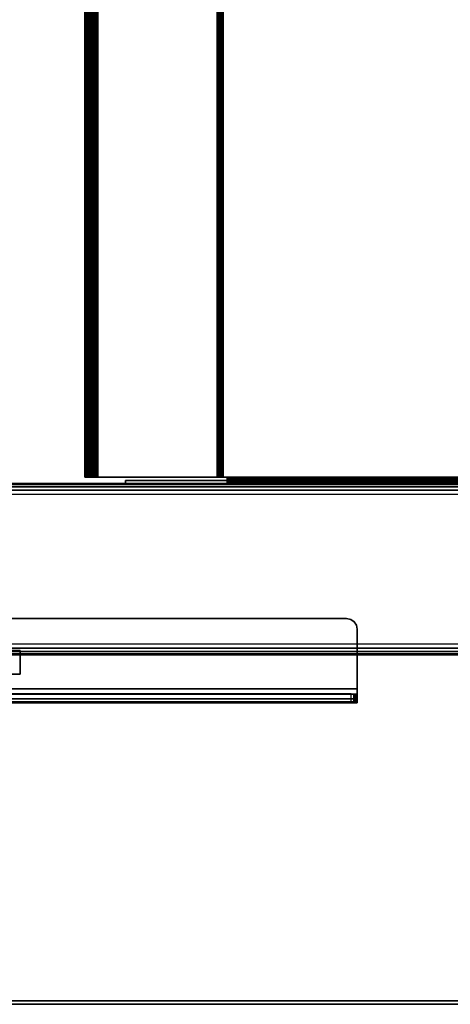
# Model space of a CAD drawing. Header units: inches. Extents: x 18783 to 19393, y 13900 to 14269.
# Tile 8 of 256: x 19296.42 to 19301.44, y 13904 to 13915.5. Entities that reach past the tile are written whole.
import ezdxf

# ---------------------------------------------------------------- set-up
doc = ezdxf.new("R2010")
doc.units = ezdxf.units.IN
doc.header["$LTSCALE"] = 96
doc.header["$MEASUREMENT"] = 0
for name, color, linetype in [('A-FURN-3-TABLE-EDGE', 35, 'Continuous'), ('A-FURN-3-TABLE-ELECTRICAL-UTILITY', 252, 'Continuous'), ('A-FURN-3-TABLE-LEG-BASE', 253, 'Continuous'), ('A-FURN-3-TABLE-LEG-BASE-EXTENSION', 251, 'Continuous'), ('A-FURN-3-TABLE-TOP', 33, 'Continuous')]:
    doc.layers.add(name, color=color, linetype=linetype)

# ---------------------------------------------------------------- blocks, each defined once
blk = doc.blocks.new('TARA-3070-LJSHE-3D-3')
at = {"layer": 'A-FURN-3-TABLE-EDGE', "invisible_edges": 1}
blk.add_3dface([(1, 31.382, 28.96), (1, 31.382, 27.79), (1, 1.82, 27.79), (1, 1.82, 28.96)], dxfattribs=at)
at = {"layer": 'A-FURN-3-TABLE-EDGE'}
for points in [[(1.04, 1.86, 27.75), (1, 1.82, 27.79), (1, 31.382, 27.79), (1.04, 31.382, 27.75)], [(1.04, 31.382, 29), (1, 31.382, 28.96), (1, 1.82, 28.96), (1.04, 1.86, 29)]]:
    blk.add_3dface(points, dxfattribs=at)
at = {"layer": 'A-FURN-3-TABLE-ELECTRICAL-UTILITY'}
for points, invisible_edges in [([(7.158, 8.027, 22.637), (7.158, 8.03, 22.653), (7.158, 8.066, 22.653), (7.158, 8.06, 22.623)], 10), ([(7.158, 8.066, 22.653), (7.158, 8.03, 22.653), (7.158, 8.03, 22.877), (7.158, 8.066, 22.877)], 5), ([(7.158, 8.06, 22.906), (7.158, 8.066, 22.877), (7.158, 8.03, 22.877), (7.158, 8.027, 22.892)], 10), ([(7.158, 6.522, 18.999), (7.158, 6.489, 19.013), (7.158, 8.027, 22.637), (7.158, 8.06, 22.623)], 5), ([(7.158, 8.044, 22.931), (7.158, 8.06, 22.906), (7.158, 8.027, 22.892), (7.158, 8.018, 22.905)], 10), ([(7.158, 8.019, 22.947), (7.158, 8.044, 22.931), (7.158, 8.018, 22.905), (7.158, 8.005, 22.914)], 10), ([(7.158, 7.99, 22.953), (7.158, 8.019, 22.947), (7.158, 8.005, 22.914), (7.158, 7.99, 22.917)], 10), ([(7.158, 7.961, 22.947), (7.158, 7.99, 22.953), (7.158, 7.99, 22.917), (7.158, 7.975, 22.914)], 10), ([(7.158, 7.936, 22.931), (7.158, 7.961, 22.947), (7.158, 7.975, 22.914), (7.158, 7.962, 22.905)], 10), ([(7.158, 7.92, 22.906), (7.158, 7.936, 22.931), (7.158, 7.962, 22.905), (7.158, 7.953, 22.892)], 10), ([(7.158, 7.914, 22.877), (7.158, 7.92, 22.906), (7.158, 7.953, 22.892), (7.158, 7.95, 22.877)], 10), ([(7.158, 7.95, 22.877), (7.158, 7.95, 22.653), (7.158, 7.914, 22.653), (7.158, 7.914, 22.877)], 8), ([(7.158, 6.522, 18.999), (7.158, 6.51, 18.98), (7.158, 6.482, 19.003), (7.158, 6.489, 19.013)], 10), ([(7.158, 6.51, 18.98), (7.158, 6.494, 18.966), (7.158, 6.474, 18.996), (7.158, 6.482, 19.003)], 10), ([(7.158, 6.494, 18.966), (7.158, 6.474, 18.956), (7.158, 6.463, 18.991), (7.158, 6.474, 18.996)], 10), ([(7.158, 6.474, 18.956), (7.158, 6.452, 18.953), (7.158, 6.452, 18.989), (7.158, 6.463, 18.991)], 10), ([(7.158, 6.452, 18.989), (7.158, 6.452, 18.953), (7.158, 6.402, 18.953), (7.158, 6.402, 18.989)], 1), ([(7.118, 6.402, 19.029), (7.121, 6.402, 19.014), (7.088, 6.402, 19), (7.082, 6.402, 19.029)], 10), ([(7.121, 6.402, 19.014), (7.13, 6.402, 19.001), (7.104, 6.402, 18.975), (7.088, 6.402, 19)], 10), ([(7.13, 6.402, 19.001), (7.143, 6.402, 18.992), (7.129, 6.402, 18.959), (7.104, 6.402, 18.975)], 10), ([(7.143, 6.402, 18.992), (7.158, 6.402, 18.989), (7.158, 6.402, 18.953), (7.129, 6.402, 18.959)], 8)]:
    blk.add_3dface(points, dxfattribs=dict(at, invisible_edges=invisible_edges))
for points in [[(64.842, 8.066, 22.653), (64.842, 8.06, 22.623), (7.158, 8.06, 22.623), (7.158, 8.066, 22.653)], [(7.158, 6.522, 18.999), (7.158, 8.06, 22.623), (64.842, 8.06, 22.623), (64.842, 6.522, 18.999)], [(7.158, 8.03, 22.653), (7.158, 8.027, 22.637), (64.842, 8.027, 22.637), (64.842, 8.03, 22.653)], [(64.842, 8.03, 22.653), (64.842, 8.03, 22.877), (7.158, 8.03, 22.877), (7.158, 8.03, 22.653)], [(64.842, 8.027, 22.637), (7.158, 8.027, 22.637), (7.158, 6.489, 19.013), (64.842, 6.489, 19.013)], [(7.158, 7.95, 22.653), (7.158, 7.95, 22.877), (64.842, 7.95, 22.877), (64.842, 7.95, 22.653)], [(64.842, 7.95, 22.653), (64.842, 7.914, 22.653), (7.158, 7.914, 22.653), (7.158, 7.95, 22.653)], [(7.158, 7.914, 22.877), (7.158, 7.914, 22.653), (64.842, 7.914, 22.653), (64.842, 7.914, 22.877)], [(7.082, 7.59, 21.828), (7.118, 7.59, 21.828), (7.118, 6.402, 19.029), (7.082, 6.402, 19.029)], [(7.082, 7.59, 21.828), (7.082, 6.402, 19.029), (7.082, 1.592, 19.029), (7.082, 1.592, 21.828)], [(7.082, 1.592, 21.828), (7.118, 1.592, 21.828), (7.118, 7.59, 21.828), (7.082, 7.59, 21.828)], [(7.118, 1.592, 19.029), (7.118, 6.402, 19.029), (7.118, 7.59, 21.828), (7.118, 1.592, 21.828)], [(64.842, 1.592, 18.989), (64.842, 6.452, 18.989), (7.158, 6.452, 18.989), (7.158, 1.592, 18.989)], [(7.158, 1.592, 18.953), (7.158, 6.452, 18.953), (64.842, 6.452, 18.953), (64.842, 1.592, 18.953)]]:
    blk.add_3dface(points, dxfattribs=at)
at = {"layer": 'A-FURN-3-TABLE-LEG-BASE'}
for points in [[(5.082, 10, 22.828), (5.082, 10, 19.078), (5.082, -10, 19.078), (5.082, -10, 22.828)], [(6.957, -10, 18.953), (5.207, -10, 18.953), (5.207, 10, 18.953), (6.957, 10, 18.953)], [(6.957, -10, 22.953), (5.207, -10, 22.953), (5.207, 10, 22.953), (6.957, 10, 22.953)], [(7.082, 10, 22.828), (7.082, 10, 19.078), (7.082, -10, 19.078), (7.082, -10, 22.828)]]:
    blk.add_3dface(points, dxfattribs=at)
at = {"layer": 'A-FURN-3-TABLE-LEG-BASE-EXTENSION'}
for points, invisible_edges in [([(4.52, 4.889, 27.479), (4.52, 26.057, 27.496), (4.52, 26.065, 27.538), (4.52, 4.885, 27.513)], 5), ([(4.52, 4.885, 27.513), (4.52, 26.065, 27.538), (4.52, 26.065, 27.585), (4.52, 4.885, 27.585)], 5), ([(4.52, 4.904, 27.447), (4.52, 26.036, 27.458), (4.52, 26.057, 27.496), (4.52, 4.889, 27.479)], 5), ([(4.52, 4.926, 27.42), (4.52, 26.004, 27.431), (4.52, 26.036, 27.458), (4.52, 4.904, 27.447)], 5), ([(4.52, 4.955, 27.401), (4.52, 25.964, 27.415), (4.52, 26.004, 27.431), (4.52, 4.926, 27.42)], 5), ([(4.625, 26.057, 27.496), (4.625, 4.889, 27.479), (4.625, 4.885, 27.513), (4.625, 26.065, 27.538)], 5), ([(4.625, 26.065, 27.538), (4.625, 4.885, 27.513), (4.625, 4.885, 27.585), (4.625, 26.065, 27.585)], 5), ([(4.625, 26.036, 27.458), (4.625, 4.904, 27.447), (4.625, 4.889, 27.479), (4.625, 26.057, 27.496)], 5), ([(4.625, 26.004, 27.431), (4.625, 4.926, 27.42), (4.625, 4.904, 27.447), (4.625, 26.036, 27.458)], 5), ([(4.625, 25.964, 27.415), (4.625, 4.955, 27.401), (4.625, 4.926, 27.42), (4.625, 26.004, 27.431)], 5), ([(4.855, 14.133, 27.75), (4.685, 4.885, 27.75), (4.685, 26.065, 27.75), (4.855, 15.133, 27.75)], 5), ([(4.855, 14.133, 27.645), (4.855, 15.133, 27.645), (4.685, 26.065, 27.645), (4.685, 4.885, 27.645)], 10), ([(4.52, 14.437, 25.157), (4.52, 25.964, 27.415), (4.52, 4.955, 27.401), (4.52, 9.461, 25.198)], 10), ([(4.625, 25.964, 27.415), (4.625, 14.437, 25.157), (4.625, 9.461, 25.198), (4.625, 4.955, 27.401)], 10), ([(5.131, 15.133, 27.75), (5.505, 25.94, 27.75), (5.505, 5.01, 27.75), (5.131, 14.133, 27.75)], 5), ([(5.131, 15.133, 27.645), (5.131, 14.133, 27.645), (5.505, 5.01, 27.645), (5.505, 25.94, 27.645)], 10), ([(4.855, 14.133, 27.75), (4.855, 9.821, 27.75), (4.855, 8.821, 27.75), (4.685, 4.885, 27.75)], 13), ([(4.855, 14.133, 27.645), (4.685, 4.885, 27.645), (4.855, 8.821, 27.645), (4.855, 9.821, 27.645)], 11), ([(5.131, 8.821, 27.75), (5.131, 9.821, 27.75), (5.131, 14.133, 27.75), (5.505, 5.01, 27.75)], 14), ([(5.131, 8.821, 27.645), (5.505, 5.01, 27.645), (5.131, 14.133, 27.645), (5.131, 9.821, 27.645)], 7), ([(4.685, 4.885, 27.75), (4.855, 8.821, 27.75), (5.131, 8.821, 27.75), (5.505, 5.01, 27.75)], 13), ([(4.685, 4.885, 27.645), (5.505, 5.01, 27.645), (5.131, 8.821, 27.645), (4.855, 8.821, 27.645)], 11), ([(5.495, 4.962, 27.75), (5.468, 4.921, 27.75), (4.685, 4.885, 27.75), (5.505, 5.01, 27.75)], 6), ([(5.495, 4.962, 27.645), (5.505, 5.01, 27.645), (4.685, 4.885, 27.645), (5.468, 4.921, 27.645)], 6), ([(5.468, 4.921, 27.75), (5.427, 4.894, 27.75), (5.38, 4.885, 27.75), (4.685, 4.885, 27.75)], 8), ([(5.38, 4.885, 27.645), (5.427, 4.894, 27.645), (5.468, 4.921, 27.645), (4.685, 4.885, 27.645)], 4)]:
    blk.add_3dface(points, dxfattribs=dict(at, invisible_edges=invisible_edges))
for points in [[(5.505, 25.94, 27.645), (5.505, 5.01, 27.645), (5.505, 5.01, 27.75), (5.505, 25.94, 27.75)], [(4.855, 8.821, 27.75), (4.855, 9.821, 27.75), (4.855, 9.821, 27.645), (4.855, 8.821, 27.645)], [(5.131, 9.821, 27.75), (5.131, 8.821, 27.75), (5.131, 8.821, 27.645), (5.131, 9.821, 27.645)], [(4.625, 4.955, 27.401), (4.625, 9.461, 25.198), (4.52, 9.461, 25.198), (4.52, 4.955, 27.401)], [(5.131, 8.821, 27.75), (4.855, 8.821, 27.75), (4.855, 8.821, 27.645), (5.131, 8.821, 27.645)], [(4.52, 4.885, 27.585), (4.625, 4.885, 27.585), (4.625, 4.885, 27.513), (4.52, 4.885, 27.513)], [(5.38, 4.885, 27.645), (4.685, 4.885, 27.645), (4.685, 4.885, 27.75), (5.38, 4.885, 27.75)]]:
    blk.add_3dface(points, dxfattribs=at)
at = {"layer": 'A-FURN-3-TABLE-TOP', "invisible_edges": 12}
for points in [[(1.04, 1.86, 29), (70.96, 1.86, 29), (70.96, 31.382, 29), (1.04, 31.382, 29)], [(70.96, 31.382, 27.75), (70.96, 1.86, 27.75), (1.04, 1.86, 27.75), (1.04, 31.382, 27.75)]]:
    blk.add_3dface(points, dxfattribs=at)
at = {"layer": 'A-FURN-3-TABLE-ELECTRICAL-UTILITY'}
mesh = blk.add_polymesh((2, 9), dxfattribs=at)
for k, corner in enumerate([(64.842, 7.914, 22.877), (64.842, 7.92, 22.906), (64.842, 7.936, 22.931), (64.842, 7.961, 22.947), (64.842, 7.99, 22.953), (64.842, 8.019, 22.947), (64.842, 8.044, 22.931), (64.842, 8.06, 22.906), (64.842, 8.066, 22.877), (7.158, 7.914, 22.877), (7.158, 7.92, 22.906), (7.158, 7.936, 22.931), (7.158, 7.961, 22.947), (7.158, 7.99, 22.953), (7.158, 8.019, 22.947), (7.158, 8.044, 22.931), (7.158, 8.06, 22.906), (7.158, 8.066, 22.877)]):
    mesh.set_mesh_vertex(divmod(k, 9), corner)
mesh = blk.add_polymesh((2, 9), dxfattribs=at)
for k, corner in enumerate([(7.158, 7.95, 22.877), (7.158, 7.953, 22.892), (7.158, 7.962, 22.905), (7.158, 7.975, 22.914), (7.158, 7.99, 22.917), (7.158, 8.005, 22.914), (7.158, 8.018, 22.905), (7.158, 8.027, 22.892), (7.158, 8.03, 22.877), (64.842, 7.95, 22.877), (64.842, 7.953, 22.892), (64.842, 7.962, 22.905), (64.842, 7.975, 22.914), (64.842, 7.99, 22.917), (64.842, 8.005, 22.914), (64.842, 8.018, 22.905), (64.842, 8.027, 22.892), (64.842, 8.03, 22.877)]):
    mesh.set_mesh_vertex(divmod(k, 9), corner)
mesh = blk.add_polymesh((2, 5), dxfattribs=at)
for k, corner in enumerate([(64.842, 6.522, 18.999), (64.842, 6.51, 18.98), (64.842, 6.494, 18.966), (64.842, 6.474, 18.956), (64.842, 6.452, 18.953), (7.158, 6.522, 18.999), (7.158, 6.51, 18.98), (7.158, 6.494, 18.966), (7.158, 6.474, 18.956), (7.158, 6.452, 18.953)]):
    mesh.set_mesh_vertex(divmod(k, 5), corner)
mesh = blk.add_polymesh((2, 5), dxfattribs=at)
for k, corner in enumerate([(7.158, 6.489, 19.013), (7.158, 6.482, 19.003), (7.158, 6.474, 18.996), (7.158, 6.463, 18.991), (7.158, 6.452, 18.989), (64.842, 6.489, 19.013), (64.842, 6.482, 19.003), (64.842, 6.474, 18.996), (64.842, 6.463, 18.991), (64.842, 6.452, 18.989)]):
    mesh.set_mesh_vertex(divmod(k, 5), corner)
mesh = blk.add_polymesh((2, 5), dxfattribs=at)
for k, corner in enumerate([(7.082, 6.402, 19.029), (7.088, 6.402, 19), (7.104, 6.402, 18.975), (7.129, 6.402, 18.959), (7.158, 6.402, 18.953), (7.082, 1.592, 19.029), (7.088, 1.592, 19), (7.104, 1.592, 18.975), (7.129, 1.592, 18.959), (7.158, 1.592, 18.953)]):
    mesh.set_mesh_vertex(divmod(k, 5), corner)
mesh = blk.add_polymesh((2, 5), dxfattribs=at)
for k, corner in enumerate([(7.118, 1.592, 19.029), (7.121, 1.592, 19.014), (7.13, 1.592, 19.001), (7.143, 1.592, 18.992), (7.158, 1.592, 18.989), (7.118, 6.402, 19.029), (7.121, 6.402, 19.014), (7.13, 6.402, 19.001), (7.143, 6.402, 18.992), (7.158, 6.402, 18.989)]):
    mesh.set_mesh_vertex(divmod(k, 5), corner)
at = {"layer": 'A-FURN-3-TABLE-LEG-BASE'}
mesh = blk.add_polymesh((2, 5), dxfattribs=at)
for k, corner in enumerate([(5.082, -10, 22.828), (5.092, -10, 22.876), (5.119, -10, 22.916), (5.159, -10, 22.943), (5.207, -10, 22.953), (5.082, 10, 22.828), (5.092, 10, 22.876), (5.119, 10, 22.916), (5.159, 10, 22.943), (5.207, 10, 22.953)]):
    mesh.set_mesh_vertex(divmod(k, 5), corner)
mesh = blk.add_polymesh((2, 5), dxfattribs=at)
for k, corner in enumerate([(5.207, 10, 18.953), (5.159, 10, 18.962), (5.119, 10, 18.989), (5.092, 10, 19.03), (5.082, 10, 19.078), (5.207, -10, 18.953), (5.159, -10, 18.962), (5.119, -10, 18.989), (5.092, -10, 19.03), (5.082, -10, 19.078)]):
    mesh.set_mesh_vertex(divmod(k, 5), corner)
mesh = blk.add_polymesh((2, 5), dxfattribs=at)
for k, corner in enumerate([(6.957, -10, 22.953), (7.005, -10, 22.943), (7.045, -10, 22.916), (7.072, -10, 22.876), (7.082, -10, 22.828), (6.957, 10, 22.953), (7.005, 10, 22.943), (7.045, 10, 22.916), (7.072, 10, 22.876), (7.082, 10, 22.828)]):
    mesh.set_mesh_vertex(divmod(k, 5), corner)
mesh = blk.add_polymesh((2, 5), dxfattribs=at)
for k, corner in enumerate([(7.082, 10, 19.078), (7.072, 10, 19.03), (7.045, 10, 18.989), (7.005, 10, 18.962), (6.957, 10, 18.953), (7.082, -10, 19.078), (7.072, -10, 19.03), (7.045, -10, 18.989), (7.005, -10, 18.962), (6.957, -10, 18.953)]):
    mesh.set_mesh_vertex(divmod(k, 5), corner)
at = {"layer": 'A-FURN-3-TABLE-LEG-BASE-EXTENSION'}
mesh = blk.add_polymesh((2, 5), dxfattribs=at)
for k, corner in enumerate([(4.685, 26.065, 27.75), (4.622, 26.065, 27.737), (4.569, 26.065, 27.702), (4.533, 26.065, 27.648), (4.52, 26.065, 27.585), (4.685, 4.885, 27.75), (4.622, 4.885, 27.737), (4.569, 4.885, 27.702), (4.533, 4.885, 27.648), (4.52, 4.885, 27.585)]):
    mesh.set_mesh_vertex(divmod(k, 5), corner)
mesh = blk.add_polymesh((2, 5), dxfattribs=at)
for k, corner in enumerate([(4.625, 4.955, 27.401), (4.625, 4.926, 27.42), (4.625, 4.904, 27.447), (4.625, 4.889, 27.479), (4.625, 4.885, 27.513), (4.52, 4.955, 27.401), (4.52, 4.926, 27.42), (4.52, 4.904, 27.447), (4.52, 4.889, 27.479), (4.52, 4.885, 27.513)]):
    mesh.set_mesh_vertex(divmod(k, 5), corner)
mesh = blk.add_polymesh((2, 5), dxfattribs=at)
for k, corner in enumerate([(5.505, 5.01, 27.75), (5.495, 4.962, 27.75), (5.468, 4.921, 27.75), (5.427, 4.894, 27.75), (5.38, 4.885, 27.75), (5.505, 5.01, 27.645), (5.495, 4.962, 27.645), (5.468, 4.921, 27.645), (5.427, 4.894, 27.645), (5.38, 4.885, 27.645)]):
    mesh.set_mesh_vertex(divmod(k, 5), corner)
mesh = blk.add_polymesh((2, 5), dxfattribs=at)
for k, corner in enumerate([(4.685, 4.885, 27.75), (4.622, 4.885, 27.737), (4.569, 4.885, 27.702), (4.533, 4.885, 27.648), (4.52, 4.885, 27.585), (4.685, 4.885, 27.645), (4.662, 4.885, 27.64), (4.643, 4.885, 27.627), (4.63, 4.885, 27.608), (4.625, 4.885, 27.585)]):
    mesh.set_mesh_vertex(divmod(k, 5), corner)

msp = doc.modelspace()

# ---------------------------------------------------------------- block references
at = {"rotation": 90}
msp.add_blockref('TARA-3070-LJSHE-3D-3', (19305.242, 13902.999), dxfattribs=at)

doc.saveas('drawing.dxf')
